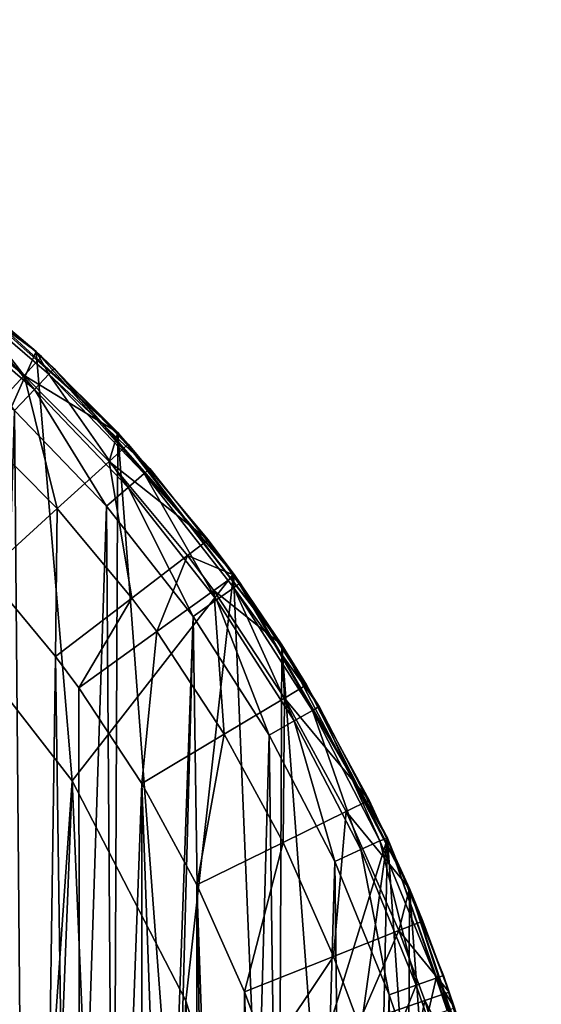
# Model space of a CAD drawing. Header units: millimetres. Extents: x 0.6 to 14.5, y 0.7 to 16.9.
# Tile 32 of 32: x 11.7 to 14.4, y 11.7 to 16.9. Entities that reach past the tile are written whole.
import ezdxf

# ---------------------------------------------------------------- set-up
doc = ezdxf.new("R2010")
doc.units = ezdxf.units.MM
doc.header["$LTSCALE"] = 25.4
doc.layers.get('0').update_dxf_attribs({"true_color": 0xff5454})

# ---------------------------------------------------------------- blocks, each defined once
blk = doc.blocks.new('BULB-LED-G9-7503-7504.STL')
at = {"color": 7, "true_color": 0xe6ffff}
mesh = blk.add_polyface(dxfattribs=at)
corners = [(1.7293, 13.2533, 21.5), (1.9882, 10.1797, 21.5), (1.8647, 8.8235, 21.5), (2.6406, 14.5358, 21.5), (2.3309, 11.4668, 21.5), (2.8761, 12.6385, 21.5), (3.7586, 15.5741, 21.5), (3.5857, 13.6414, 21.5), (4.3668, 14.4002, 21.5), (5.0358, 16.3243, 21.5), (5.3009, 15.0106, 21.5), (6.418, 16.7545, 21.5), (6.3023, 15.3969, 21.5), (7.3378, 15.5523, 21.5), (7.8467, 16.8464, 21.5), (8.3783, 15.4755, 21.5), (9.2614, 16.5963, 21.5), (9.3975, 15.1659, 21.5), (10.602, 16.0146, 21.5), (10.3651, 14.6244, 21.5), (11.2468, 13.8593, 21.5), (11.8117, 15.1261, 21.5), (11.9998, 12.8904, 21.5), (12.8393, 13.9684, 21.5), (12.5915, 11.7442, 21.5), (12.9854, 10.4631, 21.5), (13.6411, 12.5906, 21.5), (13.1573, 9.1155, 21.5), (13.4773, 4.6247, 21.5), (14.0821, 6.1323, 21.5), (14.1833, 11.0511, 21.5), (14.4085, 7.752, 21.5), (14.4427, 9.4151, 21.5), (0.6705, 10.1812, 21.5), (0.7599, 6.8734, 21.5), (0.568, 8.522, 21.5), (1.0632, 11.7809, 21.5), (1.2381, 5.3055, 21.5), (1.9824, 3.8847, 21.5), (1.8658, 8.6322, 21.5), (2.0041, 7.2849, 21.5), (2.9612, 2.6712, 21.5), (2.3654, 5.9912, 21.5), (2.9298, 4.8218, 21.5), (3.5857, 3.91, 21.5), (4.1331, 1.7165, 21.5), (4.4424, 3.0913, 21.5), (5.4482, 1.0611, 21.5), (5.3898, 2.4961, 21.5), (6.401, 2.1294, 21.5), (6.8509, 0.7326, 21.5), (7.3832, 1.9975, 21.5), (7.5145, 0.6957, 21.5), (7.5145, 1.9957, 21.5), (8.553, 2.1118, 21.5), (8.9379, 0.8669, 21.5), (9.5623, 2.4592, 21.5), (10.3008, 1.3734, 21.5), (10.5102, 3.0326, 21.5), (11.5457, 2.1937, 21.5), (11.3685, 3.8244, 21.5), (11.6606, 4.177, 21.5), (12.6197, 3.293, 21.5), (12.327, 5.2315, 21.5), (12.8182, 6.4442, 21.5), (13.0991, 7.7529, 21.5)]
mesh.append_faces([[corners[k] for k in face] for face in [(31, 30, 32), (33, 34, 35)]], dxfattribs={"vtx0": -1, "color": 7})
mesh.append_faces([[corners[k] for k in face] for face in [(1, 3, 4), (4, 3, 5), (5, 6, 7), (7, 6, 8), (8, 9, 10), (10, 11, 12), (12, 11, 13), (13, 14, 15), (15, 16, 17), (17, 18, 19), (19, 18, 20), (20, 21, 22), (22, 23, 24), (24, 23, 25), (25, 26, 27), (28, 26, 29), (29, 30, 31), (34, 36, 37), (37, 0, 38), (39, 0, 2), (38, 40, 41), (41, 44, 45), (45, 46, 47), (47, 49, 50), (50, 51, 52), (52, 54, 55), (55, 56, 57), (57, 58, 59), (59, 61, 62), (62, 64, 28)]], dxfattribs={"vtx0": -1, "vtx1": -1, "color": 7})
mesh.append_faces([[corners[k] for k in face] for face in [(27, 26, 28), (38, 0, 39)]], dxfattribs={"vtx0": -1, "vtx1": -1, "vtx2": -1, "color": 7})
mesh.append_faces([[corners[k] for k in face] for face in [(0, 1, 2), (1, 0, 3), (5, 3, 6), (8, 6, 9), (10, 9, 11), (13, 11, 14), (15, 14, 16), (17, 16, 18), (20, 18, 21), (22, 21, 23), (25, 23, 26), (29, 26, 30), (34, 33, 36), (37, 36, 0), (38, 39, 40), (41, 40, 42), (41, 42, 43), (41, 43, 44), (45, 44, 46), (47, 46, 48), (47, 48, 49), (50, 49, 51), (52, 51, 53), (52, 53, 54), (55, 54, 56), (57, 56, 58), (59, 58, 60), (59, 60, 61), (62, 61, 63), (62, 63, 64), (28, 64, 65), (28, 65, 27)]], dxfattribs={"vtx0": -1, "vtx2": -1, "color": 7})
at = {"color": 7, "true_color": 0xffffff}
mesh = blk.add_polyface(dxfattribs=at)
corners = [(0.7996, 6.692, 21.3), (0.6047, 9.643, 21.3), (0.5849, 8.157, 21.3), (0.8582, 11.0997, 21.3), (1.2415, 5.2974, 21.3), (1.337, 12.4777, 21.3), (1.8956, 4.0205, 21.3), (2.0247, 13.7305, 21.3), (2.7397, 2.9045, 21.3), (2.8981, 14.8157, 21.3), (3.7454, 1.9871, 21.3), (3.9278, 15.6965, 21.3), (4.8787, 1.2993, 21.3), (5.0787, 16.3432, 21.3), (6.1011, 0.8645, 21.3), (6.3121, 16.7338, 21.3), (7.3713, 0.6974, 21.3), (7.5862, 16.8552, 21.3), (7.5145, 0.6957, 21.3), (8.7875, 0.8323, 21.3), (8.8578, 16.7033, 21.3), (10.0173, 1.2378, 21.3), (10.084, 16.2832, 21.3), (11.1625, 1.8982, 21.3), (11.2233, 15.6091, 21.3), (12.1843, 2.7913, 21.3), (12.2371, 14.7038, 21.3), (13.048, 3.8869, 21.3), (13.0911, 13.5979, 21.3), (13.7246, 5.1478, 21.3), (13.7564, 12.3289, 21.3), (14.1911, 6.5315, 21.3), (14.2106, 10.9397, 21.3), (14.4317, 7.9911, 21.3), (14.4383, 9.4773, 21.3)]
mesh.append_faces([[corners[k] for k in face] for face in [(0, 1, 2), (32, 33, 34)]], dxfattribs={"vtx0": -1, "color": 7})
mesh.append_faces([[corners[k] for k in face] for face in [(1, 0, 3), (3, 4, 5), (5, 6, 7), (7, 8, 9), (9, 10, 11), (11, 12, 13), (13, 14, 15), (15, 16, 17), (17, 19, 20), (20, 21, 22), (22, 23, 24), (24, 25, 26), (26, 27, 28), (28, 29, 30), (30, 31, 32)]], dxfattribs={"vtx0": -1, "vtx1": -1, "color": 7})
mesh.append_faces([[corners[k] for k in face] for face in [(3, 0, 4), (5, 4, 6), (7, 6, 8), (9, 8, 10), (11, 10, 12), (13, 12, 14), (15, 14, 16), (17, 16, 18), (17, 18, 19), (20, 19, 21), (22, 21, 23), (24, 23, 25), (26, 25, 27), (28, 27, 29), (30, 29, 31), (32, 31, 33)]], dxfattribs={"vtx0": -1, "vtx2": -1, "color": 7})
at = {"color": 7, "true_color": 0xe6ffff}
mesh = blk.add_polyface(dxfattribs=at)
corners = [(0.8894, 8.1035, 49), (0.9077, 9.6597, 49), (0.8652, 8.883, 49), (0.9816, 7.3231, 49), (0.9794, 10.2145, 49), (1.1315, 10.9569, 49), (1.0329, 7.0371, 49), (1.2134, 6.2899, 49), (1.3435, 11.6736, 49), (1.4567, 5.5675, 49), (1.6142, 12.3629, 49), (1.7626, 4.8726, 49), (1.9805, 13.0882, 49), (1.8042, 4.7899, 49), (2.1649, 4.1558, 49), (2.3522, 13.6785, 49), (2.5761, 3.5667, 49), (2.7676, 14.2228, 49), (3.0372, 3.0245, 49), (3.2257, 14.7202, 49), (3.5265, 2.5511, 49), (3.7262, 15.1688, 49), (4.0508, 2.1352, 49), (3.8596, 15.2742, 49), (4.3877, 15.6412, 49), (4.6097, 1.7779, 49), (4.9418, 15.9493, 49), (5.2019, 1.4818, 49), (5.5207, 16.1974, 49), (5.7918, 1.2615, 49), (5.6905, 16.257, 49), (5.7564, 8.7757, 49), (5.8005, 8.3844, 49), (6.4007, 1.1057, 49), (5.9305, 8.0128, 49), (6.1399, 7.6795, 49), (6.4183, 7.4011, 49), (6.5797, 1.073, 49), (6.7517, 7.1916, 49), (7.1888, 1.005, 49), (7.1233, 7.0616, 49), (7.5145, 7.0175, 49), (7.5145, 0.9957, 49), (7.801, 1.0029, 49), (7.9058, 7.0616, 49), (8.416, 1.0676, 49), (8.2774, 7.1916, 49), (8.6107, 7.4011, 49), (8.8197, 1.1471, 49), (8.8891, 7.6795, 49), (9.4127, 1.3196, 49), (9.0986, 8.0128, 49), (9.2286, 8.3844, 49), (9.2727, 8.7757, 49), (9.3391, 16.2568, 49), (9.4571, 16.216, 49), (9.9885, 1.5546, 49), (10.0494, 15.9677, 49), (10.5457, 1.8516, 49), (10.6155, 15.6572, 49), (10.7823, 2.0006, 49), (11.1804, 15.2658, 49), (11.3107, 2.3889, 49), (11.7003, 14.8199, 49), (11.8031, 2.8309, 49), (12.1785, 14.3201, 49), (12.2585, 3.3249, 49), (12.6299, 13.7455, 49), (12.3575, 3.4454, 49), (12.7747, 4.0172, 49), (13.0265, 13.1268, 49), (13.14, 4.6281, 49), (13.3668, 12.4691, 49), (13.4533, 5.2763, 49), (13.6502, 11.7747, 49), (13.7135, 5.9605, 49), (13.7067, 11.6115, 49), (13.9198, 10.8658, 49), (13.9055, 6.6261, 49), (14.0561, 7.3769, 49), (14.0667, 10.1045, 49), (14.1424, 8.1422, 49), (14.1476, 9.3303, 49), (14.1634, 8.9202, 49), (6.287, 16.4218, 49), (5.8005, 9.1669, 49), (5.9305, 9.5385, 49), (6.1399, 9.8719, 49), (6.4183, 10.1503, 49), (6.8918, 16.5214, 49), (6.7517, 10.3597, 49), (7.1233, 10.4898, 49), (7.5145, 16.5557, 49), (7.5145, 10.5338, 49), (7.9058, 10.4898, 49), (8.1329, 16.5219, 49), (8.2774, 10.3597, 49), (8.7411, 16.422, 49), (8.6107, 10.1503, 49), (8.8891, 9.8719, 49), (9.0986, 9.5385, 49), (9.2286, 9.1669, 49)]
mesh.append_faces([[corners[k] for k in face] for face in [(0, 1, 2), (82, 81, 83)]], dxfattribs={"vtx0": -1, "color": 7})
mesh.append_faces([[corners[k] for k in face] for face in [(1, 3, 4), (4, 3, 5), (5, 7, 8), (8, 9, 10), (10, 11, 12), (12, 14, 15), (15, 16, 17), (17, 18, 19), (19, 20, 21), (21, 22, 23), (23, 22, 24), (24, 25, 26), (26, 27, 28), (28, 29, 30), (31, 29, 32), (32, 33, 34), (34, 33, 35), (35, 33, 36), (36, 37, 38), (38, 39, 40), (40, 39, 41), (41, 43, 44), (44, 45, 46), (46, 45, 47), (47, 48, 49), (49, 50, 51), (51, 50, 52), (52, 50, 53), (54, 50, 55), (55, 56, 57), (57, 58, 59), (59, 60, 61), (61, 62, 63), (63, 64, 65), (65, 66, 67), (67, 69, 70), (70, 71, 72), (72, 73, 74), (74, 75, 76), (76, 75, 77), (77, 79, 80), (80, 81, 82), (84, 88, 89), (89, 91, 92), (92, 94, 95), (95, 96, 97), (97, 99, 54)]], dxfattribs={"vtx0": -1, "vtx1": -1, "color": 7})
mesh.append_faces([[corners[k] for k in face] for face in [(30, 29, 31), (53, 50, 54)]], dxfattribs={"vtx0": -1, "vtx1": -1, "vtx2": -1, "color": 7})
mesh.append_faces([[corners[k] for k in face] for face in [(1, 0, 3), (5, 3, 6), (5, 6, 7), (8, 7, 9), (10, 9, 11), (12, 11, 13), (12, 13, 14), (15, 14, 16), (17, 16, 18), (19, 18, 20), (21, 20, 22), (24, 22, 25), (26, 25, 27), (28, 27, 29), (32, 29, 33), (36, 33, 37), (38, 37, 39), (41, 39, 42), (41, 42, 43), (44, 43, 45), (47, 45, 48), (49, 48, 50), (55, 50, 56), (57, 56, 58), (59, 58, 60), (61, 60, 62), (63, 62, 64), (65, 64, 66), (67, 66, 68), (67, 68, 69), (70, 69, 71), (72, 71, 73), (74, 73, 75), (77, 75, 78), (77, 78, 79), (80, 79, 81), (31, 84, 30), (84, 31, 85), (84, 85, 86), (84, 86, 87), (84, 87, 88), (89, 88, 90), (89, 90, 91), (92, 91, 93), (92, 93, 94), (95, 94, 96), (97, 96, 98), (97, 98, 99), (54, 99, 100), (54, 100, 101), (54, 101, 53)]], dxfattribs={"vtx0": -1, "vtx2": -1, "color": 7})
mesh = blk.add_polyface(dxfattribs=at)
corners = [(11.3639, 15.5031, 48.7), (11.8117, 15.1261, 21.5), (10.602, 16.0146, 21.5)]
mesh.append_faces([[corners[k] for k in face] for face in [(0, 1, 2)]], dxfattribs={"color": 7})
at = {"color": 7, "true_color": 0xffffff}
mesh = blk.add_polyface(dxfattribs=at)
corners = [(12.2371, 14.7038, 21.3), (11.3522, 15.5121, 17.6), (11.2233, 15.6091, 21.3)]
mesh.append_faces([[corners[k] for k in face] for face in [(0, 1, 2)]], dxfattribs={"color": 7})
at = {"color": 7, "true_color": 0xe6ffff}
mesh = blk.add_polyface(dxfattribs=at)
corners = [(1.9882, 10.1797, 48), (1.8658, 8.6322, 48), (1.8647, 8.8235, 48), (2.0041, 7.2849, 48), (2.3309, 11.4668, 48), (2.3654, 5.9912, 48), (2.8761, 12.6385, 48), (2.9298, 4.8218, 48), (3.5857, 13.6414, 48), (3.5857, 3.91, 48), (4.3668, 14.4002, 48), (4.4424, 3.0913, 48), (5.3009, 15.0106, 48), (5.3898, 2.4961, 48), (6.3023, 15.3969, 48), (6.401, 2.1294, 48), (7.3378, 15.5523, 48), (7.3832, 1.9975, 48), (8.3783, 15.4755, 48), (7.5145, 1.9957, 48), (8.553, 2.1118, 48), (9.3975, 15.1659, 48), (9.5623, 2.4592, 48), (10.3651, 14.6244, 48), (10.5102, 3.0326, 48), (11.2468, 13.8593, 48), (11.3685, 3.8244, 48), (11.9998, 12.8904, 48), (11.6606, 4.177, 48), (12.327, 5.2315, 48), (12.5915, 11.7442, 48), (12.8182, 6.4442, 48), (12.9854, 10.4631, 48), (13.0991, 7.7529, 48), (13.1573, 9.1155, 48)]
mesh.append_faces([[corners[k] for k in face] for face in [(0, 1, 2), (33, 32, 34)]], dxfattribs={"vtx0": -1, "color": 7})
mesh.append_faces([[corners[k] for k in face] for face in [(1, 0, 3), (3, 4, 5), (5, 6, 7), (7, 8, 9), (9, 10, 11), (11, 12, 13), (13, 14, 15), (15, 16, 17), (17, 18, 19), (19, 18, 20), (20, 21, 22), (22, 23, 24), (24, 25, 26), (26, 27, 28), (28, 27, 29), (29, 30, 31), (31, 32, 33)]], dxfattribs={"vtx0": -1, "vtx1": -1, "color": 7})
mesh.append_faces([[corners[k] for k in face] for face in [(3, 0, 4), (5, 4, 6), (7, 6, 8), (9, 8, 10), (11, 10, 12), (13, 12, 14), (15, 14, 16), (17, 16, 18), (20, 18, 21), (22, 21, 23), (24, 23, 25), (26, 25, 27), (29, 27, 30), (31, 30, 32)]], dxfattribs={"vtx0": -1, "vtx2": -1, "color": 7})
at = {"color": 7, "true_color": 0xffffff}
mesh = blk.add_polyface(dxfattribs=at)
corners = [(9.6936, 15.3619, 16.6), (9.2707, 15.5032, 16.6), (9.2249, 15.5556, 16.6), (9.6032, 15.2881, 16.6), (9.8261, 14.9608, 16.6), (10.1452, 15.1234, 16.6), (9.9045, 14.5726, 16.6), (9.9045, 13.3984, 16.6), (9.9045, 4.153, 16.6), (9.9045, 2.9787, 16.6), (9.2707, 2.0482, 16.6), (8.4277, 1.7799, 16.6), (8.4083, 1.7991, 16.6), (8.9004, 1.8912, 16.6), (9.3621, 2.047, 16.6), (9.6032, 2.2633, 16.6), (9.8123, 2.247, 16.6), (9.8261, 2.5905, 16.6), (10.2501, 2.4912, 16.6), (10.5796, 14.8406, 16.6), (10.6133, 2.7351, 16.6), (10.7422, 14.7198, 16.6), (11.0253, 3.0636, 16.6), (11.1612, 14.3658, 16.6), (11.4122, 3.4309, 16.6), (11.5516, 13.9718, 16.6), (11.7732, 3.8363, 16.6), (11.9131, 13.5383, 16.6), (12.0443, 4.1903, 16.6), (12.0344, 13.3749, 16.6), (12.3618, 12.8762, 16.6), (12.3608, 4.6735, 16.6), (12.6401, 5.1851, 16.6), (12.6493, 12.3475, 16.6), (12.8816, 5.7241, 16.6), (12.8965, 11.79, 16.6), (13.0843, 6.2892, 16.6), (13.0181, 11.4622, 16.6), (13.2017, 10.8532, 16.6), (13.149, 6.5045, 16.6), (13.2983, 7.1167, 16.6), (13.3371, 10.2309, 16.6), (13.4003, 7.7403, 16.6), (13.4242, 9.5973, 16.6), (13.4549, 8.3738, 16.6), (13.4611, 9.0159, 16.6), (9.1045, 4.153, 16.6), (9.1045, 13.3984, 16.6)]
mesh.append_faces([[corners[k] for k in face] for face in [(0, 1, 2), (10, 11, 12), (44, 43, 45), (7, 46, 47)]], dxfattribs={"vtx0": -1, "color": 7})
mesh.append_faces([[corners[k] for k in face] for face in [(1, 0, 3), (3, 0, 4), (4, 5, 6), (6, 5, 7), (8, 5, 9), (11, 10, 13), (13, 10, 14), (14, 15, 16), (16, 17, 18), (18, 19, 20), (20, 21, 22), (22, 23, 24), (24, 25, 26), (26, 27, 28), (28, 30, 31), (31, 30, 32), (32, 33, 34), (34, 35, 36), (36, 38, 39), (39, 38, 40), (40, 41, 42), (42, 43, 44), (46, 7, 8)]], dxfattribs={"vtx0": -1, "vtx1": -1, "color": 7})
mesh.append_faces([[corners[k] for k in face] for face in [(7, 5, 8), (18, 9, 5)]], dxfattribs={"vtx0": -1, "vtx1": -1, "vtx2": -1, "color": 7})
mesh.append_faces([[corners[k] for k in face] for face in [(4, 0, 5), (14, 10, 15), (16, 15, 17), (18, 17, 9), (18, 5, 19), (20, 19, 21), (22, 21, 23), (24, 23, 25), (26, 25, 27), (28, 27, 29), (28, 29, 30), (32, 30, 33), (34, 33, 35), (36, 35, 37), (36, 37, 38), (40, 38, 41), (42, 41, 43)]], dxfattribs={"vtx0": -1, "vtx2": -1, "color": 7})
mesh = blk.add_polyface(dxfattribs=at)
corners = [(11.3522, 15.5121, 17.6), (11.7491, 15.0017, 17.1), (11.2705, 15.406, 17.1), (11.84, 15.1001, 17.6)]
mesh.append_faces([[corners[k] for k in face] for face in [(0, 1, 2), (1, 0, 3)]], dxfattribs={"vtx0": -1, "color": 7})
at = {"color": 7, "true_color": 0xe6ffff}
mesh = blk.add_polyface(dxfattribs=at)
corners = [(11.3393, 15.4713, 48.85), (11.8117, 15.1261, 48.7), (11.3639, 15.5031, 48.7)]
mesh.append_faces([[corners[k] for k in face] for face in [(0, 1, 2)]], dxfattribs={"color": 7})
at = {"color": 7, "true_color": 0xffffff}
mesh = blk.add_polyface(dxfattribs=at)
corners = [(12.2371, 14.7038, 21.3), (11.84, 15.1001, 17.6), (11.3522, 15.5121, 17.6)]
mesh.append_faces([[corners[k] for k in face] for face in [(0, 1, 2)]], dxfattribs={"color": 7})
at = {"color": 7, "true_color": 0xe6ffff}
mesh = blk.add_polyface(dxfattribs=at)
corners = [(11.8117, 15.1261, 48.7), (11.8117, 15.1261, 21.5), (11.3639, 15.5031, 48.7)]
mesh.append_faces([[corners[k] for k in face] for face in [(0, 1, 2)]], dxfattribs={"color": 7})
mesh = blk.add_polyface(dxfattribs=at)
corners = [(11.8035, 14.9288, 48.9598), (11.3393, 15.4713, 48.85), (11.2722, 15.3845, 48.9598), (11.879, 15.0085, 48.85)]
mesh.append_faces([[corners[k] for k in face] for face in [(0, 1, 2), (1, 0, 3)]], dxfattribs={"vtx0": -1, "color": 7})
mesh = blk.add_polyface(dxfattribs=at)
corners = [(11.879, 15.0085, 48.85), (11.8117, 15.1261, 48.7), (11.3393, 15.4713, 48.85)]
mesh.append_faces([[corners[k] for k in face] for face in [(0, 1, 2)]], dxfattribs={"color": 7})
at = {"color": 7, "true_color": 0xffffff}
mesh = blk.add_polyface(dxfattribs=at)
corners = [(11.2705, 15.406, 17.1), (11.5006, 14.7329, 16.734), (11.0472, 15.116, 16.734), (11.7491, 15.0017, 17.1)]
mesh.append_faces([[corners[k] for k in face] for face in [(0, 1, 2), (1, 0, 3)]], dxfattribs={"vtx0": -1, "color": 7})
at = {"color": 7, "true_color": 0xe6ffff}
mesh = blk.add_polyface(dxfattribs=at)
corners = [(11.7003, 14.8199, 49), (11.2722, 15.3845, 48.9598), (11.1804, 15.2658, 49), (11.8035, 14.9288, 48.9598)]
mesh.append_faces([[corners[k] for k in face] for face in [(0, 1, 2), (1, 0, 3)]], dxfattribs={"vtx0": -1, "color": 7})
at = {"color": 7, "true_color": 0xffffff}
mesh = blk.add_polyface(dxfattribs=at)
corners = [(12.2371, 14.7038, 17.6), (11.7491, 15.0017, 17.1), (11.84, 15.1001, 17.6)]
mesh.append_faces([[corners[k] for k in face] for face in [(0, 1, 2)]], dxfattribs={"color": 7})
at = {"color": 7, "true_color": 0xe6ffff}
mesh = blk.add_polyface(dxfattribs=at)
corners = [(11.8117, 15.1261, 48.7), (12.8393, 13.9684, 21.5), (11.8117, 15.1261, 21.5)]
mesh.append_faces([[corners[k] for k in face] for face in [(0, 1, 2)]], dxfattribs={"color": 7})
mesh = blk.add_polyface(dxfattribs=at)
corners = [(11.9067, 15.0377, 48.7), (12.8393, 13.9684, 21.5), (11.8117, 15.1261, 48.7)]
mesh.append_faces([[corners[k] for k in face] for face in [(0, 1, 2)]], dxfattribs={"color": 7})
mesh = blk.add_polyface(dxfattribs=at)
corners = [(11.879, 15.0085, 48.85), (11.9067, 15.0377, 48.7), (11.8117, 15.1261, 48.7)]
mesh.append_faces([[corners[k] for k in face] for face in [(0, 1, 2)]], dxfattribs={"color": 7})
at = {"color": 7, "true_color": 0xffffff}
mesh = blk.add_polyface(dxfattribs=at)
corners = [(12.2371, 14.7038, 21.3), (12.2371, 14.7038, 17.6), (11.84, 15.1001, 17.6)]
mesh.append_faces([[corners[k] for k in face] for face in [(0, 1, 2)]], dxfattribs={"color": 7})
at = {"color": 7, "true_color": 0xe6ffff}
mesh = blk.add_polyface(dxfattribs=at)
corners = [(12.405, 14.5168, 48.7), (11.879, 15.0085, 48.85), (12.3746, 14.4905, 48.85), (11.9067, 15.0377, 48.7)]
mesh.append_faces([[corners[k] for k in face] for face in [(0, 1, 2), (1, 0, 3)]], dxfattribs={"vtx0": -1, "color": 7})
mesh = blk.add_polyface(dxfattribs=at)
corners = [(11.9067, 15.0377, 48.7), (12.405, 14.5168, 48.7), (12.8393, 13.9684, 21.5)]
mesh.append_faces([[corners[k] for k in face] for face in [(0, 1, 2)]], dxfattribs={"color": 7})
at = {"color": 7, "true_color": 0xffffff}
mesh = blk.add_polyface(dxfattribs=at)
corners = [(11.7491, 15.0017, 17.1), (11.9216, 14.3081, 16.734), (11.5006, 14.7329, 16.734), (12.1925, 14.5543, 17.1)]
mesh.append_faces([[corners[k] for k in face] for face in [(0, 1, 2), (1, 0, 3)]], dxfattribs={"vtx0": -1, "color": 7})
mesh = blk.add_polyface(dxfattribs=at)
corners = [(11.7491, 15.0017, 17.1), (12.2371, 14.7038, 17.6), (12.1925, 14.5543, 17.1)]
mesh.append_faces([[corners[k] for k in face] for face in [(0, 1, 2)]], dxfattribs={"color": 7})
at = {"color": 7, "true_color": 0xe6ffff}
mesh = blk.add_polyface(dxfattribs=at)
corners = [(12.2917, 14.4185, 48.9598), (11.879, 15.0085, 48.85), (11.8035, 14.9288, 48.9598), (12.3746, 14.4905, 48.85)]
mesh.append_faces([[corners[k] for k in face] for face in [(0, 1, 2), (1, 0, 3)]], dxfattribs={"vtx0": -1, "color": 7})
mesh = blk.add_polyface(dxfattribs=at)
corners = [(12.1785, 14.3201, 49), (11.8035, 14.9288, 48.9598), (11.7003, 14.8199, 49), (12.2917, 14.4185, 48.9598)]
mesh.append_faces([[corners[k] for k in face] for face in [(0, 1, 2), (1, 0, 3)]], dxfattribs={"vtx0": -1, "color": 7})
at = {"color": 7, "true_color": 0xffffff}
mesh = blk.add_polyface(dxfattribs=at)
corners = [(11.5006, 14.7329, 16.734), (11.5516, 13.9718, 16.6), (11.1612, 14.3658, 16.6), (11.9216, 14.3081, 16.734)]
mesh.append_faces([[corners[k] for k in face] for face in [(0, 1, 2), (1, 0, 3)]], dxfattribs={"vtx0": -1, "color": 7})
mesh = blk.add_polyface(dxfattribs=at)
corners = [(12.2371, 14.7038, 17.6), (12.2916, 14.6444, 17.6), (12.1925, 14.5543, 17.1)]
mesh.append_faces([[corners[k] for k in face] for face in [(0, 1, 2)]], dxfattribs={"color": 7})
mesh = blk.add_polyface(dxfattribs=at)
corners = [(12.2371, 14.7038, 21.3), (13.0911, 13.5979, 21.3), (12.2916, 14.6444, 17.6)]
mesh.append_faces([[corners[k] for k in face] for face in [(0, 1, 2)]], dxfattribs={"color": 7})
mesh = blk.add_polyface(dxfattribs=at)
corners = [(12.2371, 14.7038, 21.3), (12.2916, 14.6444, 17.6), (12.2371, 14.7038, 17.6)]
mesh.append_faces([[corners[k] for k in face] for face in [(0, 1, 2)]], dxfattribs={"color": 7})
mesh = blk.add_polyface(dxfattribs=at)
corners = [(12.1925, 14.5543, 17.1), (12.7073, 14.146, 17.6), (12.6009, 14.0645, 17.1), (12.2916, 14.6444, 17.6)]
mesh.append_faces([[corners[k] for k in face] for face in [(0, 1, 2), (1, 0, 3)]], dxfattribs={"vtx0": -1, "color": 7})
mesh = blk.add_polyface(dxfattribs=at)
corners = [(12.2916, 14.6444, 17.6), (13.0911, 13.5979, 21.3), (12.7073, 14.146, 17.6)]
mesh.append_faces([[corners[k] for k in face] for face in [(0, 1, 2)]], dxfattribs={"color": 7})
mesh = blk.add_polyface(dxfattribs=at)
corners = [(12.1925, 14.5543, 17.1), (12.3102, 13.8421, 16.734), (11.9216, 14.3081, 16.734), (12.6009, 14.0645, 17.1)]
mesh.append_faces([[corners[k] for k in face] for face in [(0, 1, 2), (1, 0, 3)]], dxfattribs={"vtx0": -1, "color": 7})
at = {"color": 7, "true_color": 0xe6ffff}
mesh = blk.add_polyface(dxfattribs=at)
corners = [(12.7522, 13.8323, 48.9598), (12.3746, 14.4905, 48.85), (12.2917, 14.4185, 48.9598), (12.8417, 13.8959, 48.85)]
mesh.append_faces([[corners[k] for k in face] for face in [(0, 1, 2), (1, 0, 3)]], dxfattribs={"vtx0": -1, "color": 7})
mesh = blk.add_polyface(dxfattribs=at)
corners = [(12.405, 14.5168, 48.7), (12.3746, 14.4905, 48.85), (12.8393, 13.9684, 48.7)]
mesh.append_faces([[corners[k] for k in face] for face in [(0, 1, 2)]], dxfattribs={"color": 7})
mesh = blk.add_polyface(dxfattribs=at)
corners = [(12.3746, 14.4905, 48.85), (12.8417, 13.8959, 48.85), (12.8393, 13.9684, 48.7)]
mesh.append_faces([[corners[k] for k in face] for face in [(0, 1, 2)]], dxfattribs={"color": 7})
mesh = blk.add_polyface(dxfattribs=at)
corners = [(12.405, 14.5168, 48.7), (12.8393, 13.9684, 48.7), (12.8393, 13.9684, 21.5)]
mesh.append_faces([[corners[k] for k in face] for face in [(0, 1, 2)]], dxfattribs={"color": 7})
mesh = blk.add_polyface(dxfattribs=at)
corners = [(12.6299, 13.7455, 49), (12.2917, 14.4185, 48.9598), (12.1785, 14.3201, 49), (12.7522, 13.8323, 48.9598)]
mesh.append_faces([[corners[k] for k in face] for face in [(0, 1, 2), (1, 0, 3)]], dxfattribs={"vtx0": -1, "color": 7})
at = {"color": 7, "true_color": 0xffffff}
mesh = blk.add_polyface(dxfattribs=at)
corners = [(11.9216, 14.3081, 16.734), (11.9131, 13.5383, 16.6), (11.5516, 13.9718, 16.6), (12.3102, 13.8421, 16.734)]
mesh.append_faces([[corners[k] for k in face] for face in [(0, 1, 2), (1, 0, 3)]], dxfattribs={"vtx0": -1, "color": 7})
mesh = blk.add_polyface(dxfattribs=at)
corners = [(12.6009, 14.0645, 17.1), (12.8462, 13.9588, 17.6), (12.7374, 13.8806, 17.1), (12.7073, 14.146, 17.6)]
mesh.append_faces([[corners[k] for k in face] for face in [(0, 1, 2), (1, 0, 3)]], dxfattribs={"vtx0": -1, "color": 7})
mesh = blk.add_polyface(dxfattribs=at)
corners = [(12.7073, 14.146, 17.6), (13.0911, 13.5979, 21.3), (12.8462, 13.9588, 17.6)]
mesh.append_faces([[corners[k] for k in face] for face in [(0, 1, 2)]], dxfattribs={"color": 7})
mesh = blk.add_polyface(dxfattribs=at)
corners = [(12.6009, 14.0645, 17.1), (12.4403, 13.6669, 16.734), (12.3102, 13.8421, 16.734), (12.7374, 13.8806, 17.1)]
mesh.append_faces([[corners[k] for k in face] for face in [(0, 1, 2), (1, 0, 3)]], dxfattribs={"vtx0": -1, "color": 7})
mesh = blk.add_polyface(dxfattribs=at)
corners = [(12.8462, 13.9588, 17.6), (13.0911, 13.5979, 17.6), (12.7374, 13.8806, 17.1)]
mesh.append_faces([[corners[k] for k in face] for face in [(0, 1, 2)]], dxfattribs={"color": 7})
at = {"color": 7, "true_color": 0xe6ffff}
mesh = blk.add_polyface(dxfattribs=at)
corners = [(12.8393, 13.9684, 48.7), (12.8745, 13.9192, 48.7), (13.6411, 12.5906, 21.5)]
mesh.append_faces([[corners[k] for k in face] for face in [(0, 1, 2)]], dxfattribs={"color": 7})
mesh = blk.add_polyface(dxfattribs=at)
corners = [(12.8393, 13.9684, 48.7), (13.6411, 12.5906, 21.5), (12.8393, 13.9684, 21.5)]
mesh.append_faces([[corners[k] for k in face] for face in [(0, 1, 2)]], dxfattribs={"color": 7})
at = {"color": 7, "true_color": 0xffffff}
mesh = blk.add_polyface(dxfattribs=at)
corners = [(12.8462, 13.9588, 17.6), (13.0911, 13.5979, 21.3), (13.0911, 13.5979, 17.6)]
mesh.append_faces([[corners[k] for k in face] for face in [(0, 1, 2)]], dxfattribs={"color": 7})
at = {"color": 7, "true_color": 0xe6ffff}
mesh = blk.add_polyface(dxfattribs=at)
corners = [(13.2863, 13.2767, 48.7), (12.8417, 13.8959, 48.85), (13.2515, 13.2566, 48.85), (12.8745, 13.9192, 48.7)]
mesh.append_faces([[corners[k] for k in face] for face in [(0, 1, 2), (1, 0, 3)]], dxfattribs={"vtx0": -1, "color": 7})
mesh = blk.add_polyface(dxfattribs=at)
corners = [(12.8745, 13.9192, 48.7), (13.2863, 13.2767, 48.7), (13.6411, 12.5906, 21.5)]
mesh.append_faces([[corners[k] for k in face] for face in [(0, 1, 2)]], dxfattribs={"color": 7})
mesh = blk.add_polyface(dxfattribs=at)
corners = [(11.2468, 13.8593, 48), (11.9998, 12.8904, 21.5), (11.9998, 12.8904, 48), (11.2468, 13.8593, 21.5)]
mesh.append_faces([[corners[k] for k in face] for face in [(0, 1, 2), (1, 0, 3)]], dxfattribs={"vtx0": -1, "color": 7})
at = {"color": 7, "true_color": 0xffffff}
mesh = blk.add_polyface(dxfattribs=at)
corners = [(12.7374, 13.8806, 17.1), (12.7909, 13.1329, 16.734), (12.4403, 13.6669, 16.734), (13.105, 13.3208, 17.1)]
mesh.append_faces([[corners[k] for k in face] for face in [(0, 1, 2), (1, 0, 3)]], dxfattribs={"vtx0": -1, "color": 7})
mesh = blk.add_polyface(dxfattribs=at)
corners = [(12.7374, 13.8806, 17.1), (13.0911, 13.5979, 17.6), (13.105, 13.3208, 17.1)]
mesh.append_faces([[corners[k] for k in face] for face in [(0, 1, 2)]], dxfattribs={"color": 7})
at = {"color": 7, "true_color": 0xe6ffff}
mesh = blk.add_polyface(dxfattribs=at)
corners = [(13.1564, 13.2018, 48.9598), (12.8417, 13.8959, 48.85), (12.7522, 13.8323, 48.9598), (13.2515, 13.2566, 48.85)]
mesh.append_faces([[corners[k] for k in face] for face in [(0, 1, 2), (1, 0, 3)]], dxfattribs={"vtx0": -1, "color": 7})
at = {"color": 7, "true_color": 0xffffff}
mesh = blk.add_polyface(dxfattribs=at)
corners = [(12.3102, 13.8421, 16.734), (12.0344, 13.3749, 16.6), (11.9131, 13.5383, 16.6), (12.4403, 13.6669, 16.734)]
mesh.append_faces([[corners[k] for k in face] for face in [(0, 1, 2), (1, 0, 3)]], dxfattribs={"vtx0": -1, "color": 7})
at = {"color": 7, "true_color": 0xe6ffff}
mesh = blk.add_polyface(dxfattribs=at)
corners = [(13.0265, 13.1268, 49), (12.7522, 13.8323, 48.9598), (12.6299, 13.7455, 49), (13.1564, 13.2018, 48.9598)]
mesh.append_faces([[corners[k] for k in face] for face in [(0, 1, 2), (1, 0, 3)]], dxfattribs={"vtx0": -1, "color": 7})
at = {"color": 7, "true_color": 0xffffff}
mesh = blk.add_polyface(dxfattribs=at)
corners = [(12.4403, 13.6669, 16.734), (12.3618, 12.8762, 16.6), (12.0344, 13.3749, 16.6), (12.7909, 13.1329, 16.734)]
mesh.append_faces([[corners[k] for k in face] for face in [(0, 1, 2), (1, 0, 3)]], dxfattribs={"vtx0": -1, "color": 7})
mesh = blk.add_polyface(dxfattribs=at)
corners = [(13.0911, 13.5979, 21.3), (13.7564, 12.3289, 21.3), (13.22, 13.3896, 17.6)]
mesh.append_faces([[corners[k] for k in face] for face in [(0, 1, 2)]], dxfattribs={"color": 7})
mesh = blk.add_polyface(dxfattribs=at)
corners = [(13.0911, 13.5979, 21.3), (13.22, 13.3896, 17.6), (13.0911, 13.5979, 17.6)]
mesh.append_faces([[corners[k] for k in face] for face in [(0, 1, 2)]], dxfattribs={"color": 7})
mesh = blk.add_polyface(dxfattribs=at)
corners = [(13.0911, 13.5979, 17.6), (13.22, 13.3896, 17.6), (13.105, 13.3208, 17.1)]
mesh.append_faces([[corners[k] for k in face] for face in [(0, 1, 2)]], dxfattribs={"color": 7})
mesh = blk.add_polyface(dxfattribs=at)
corners = [(13.105, 13.3208, 17.1), (13.5465, 12.7892, 17.6), (13.4263, 12.73, 17.1), (13.22, 13.3896, 17.6)]
mesh.append_faces([[corners[k] for k in face] for face in [(0, 1, 2), (1, 0, 3)]], dxfattribs={"vtx0": -1, "color": 7})
mesh = blk.add_polyface(dxfattribs=at)
corners = [(13.22, 13.3896, 17.6), (13.7564, 12.3289, 21.3), (13.5465, 12.7892, 17.6)]
mesh.append_faces([[corners[k] for k in face] for face in [(0, 1, 2)]], dxfattribs={"color": 7})
mesh = blk.add_polyface(dxfattribs=at)
corners = [(13.105, 13.3208, 17.1), (13.0979, 12.5684, 16.734), (12.7909, 13.1329, 16.734), (13.4263, 12.73, 17.1)]
mesh.append_faces([[corners[k] for k in face] for face in [(0, 1, 2), (1, 0, 3)]], dxfattribs={"vtx0": -1, "color": 7})
at = {"color": 7, "true_color": 0xe6ffff}
mesh = blk.add_polyface(dxfattribs=at)
corners = [(13.503, 12.5319, 48.9598), (13.2515, 13.2566, 48.85), (13.1564, 13.2018, 48.9598), (13.6027, 12.5779, 48.85)]
mesh.append_faces([[corners[k] for k in face] for face in [(0, 1, 2), (1, 0, 3)]], dxfattribs={"vtx0": -1, "color": 7})
mesh = blk.add_polyface(dxfattribs=at)
corners = [(13.2863, 13.2767, 48.7), (13.2515, 13.2566, 48.85), (13.6027, 12.5779, 48.85)]
mesh.append_faces([[corners[k] for k in face] for face in [(0, 1, 2)]], dxfattribs={"color": 7})
mesh = blk.add_polyface(dxfattribs=at)
corners = [(13.2863, 13.2767, 48.7), (13.6411, 12.5906, 48.7), (13.6411, 12.5906, 21.5)]
mesh.append_faces([[corners[k] for k in face] for face in [(0, 1, 2)]], dxfattribs={"color": 7})
mesh = blk.add_polyface(dxfattribs=at)
corners = [(13.2863, 13.2767, 48.7), (13.6027, 12.5779, 48.85), (13.6411, 12.5906, 48.7)]
mesh.append_faces([[corners[k] for k in face] for face in [(0, 1, 2)]], dxfattribs={"color": 7})
mesh = blk.add_polyface(dxfattribs=at)
corners = [(13.3668, 12.4691, 49), (13.1564, 13.2018, 48.9598), (13.0265, 13.1268, 49), (13.503, 12.5319, 48.9598)]
mesh.append_faces([[corners[k] for k in face] for face in [(0, 1, 2), (1, 0, 3)]], dxfattribs={"vtx0": -1, "color": 7})
at = {"color": 7, "true_color": 0xffffff}
mesh = blk.add_polyface(dxfattribs=at)
corners = [(12.7909, 13.1329, 16.734), (12.6493, 12.3475, 16.6), (12.3618, 12.8762, 16.6), (13.0979, 12.5684, 16.734)]
mesh.append_faces([[corners[k] for k in face] for face in [(0, 1, 2), (1, 0, 3)]], dxfattribs={"vtx0": -1, "color": 7})
at = {"color": 7, "true_color": 0xe6ffff}
mesh = blk.add_polyface(dxfattribs=at)
corners = [(11.9998, 12.8904, 48), (12.5915, 11.7442, 21.5), (12.5915, 11.7442, 48), (11.9998, 12.8904, 21.5)]
mesh.append_faces([[corners[k] for k in face] for face in [(0, 1, 2), (1, 0, 3)]], dxfattribs={"vtx0": -1, "color": 7})
at = {"color": 7, "true_color": 0xffffff}
mesh = blk.add_polyface(dxfattribs=at)
corners = [(13.5465, 12.7892, 17.6), (13.7564, 12.3289, 17.6), (13.4263, 12.73, 17.1)]
mesh.append_faces([[corners[k] for k in face] for face in [(0, 1, 2)]], dxfattribs={"color": 7})
mesh = blk.add_polyface(dxfattribs=at)
corners = [(13.5465, 12.7892, 17.6), (13.7564, 12.3289, 21.3), (13.7564, 12.3289, 17.6)]
mesh.append_faces([[corners[k] for k in face] for face in [(0, 1, 2)]], dxfattribs={"color": 7})
mesh = blk.add_polyface(dxfattribs=at)
corners = [(13.4263, 12.73, 17.1), (13.3613, 11.9743, 16.734), (13.0979, 12.5684, 16.734), (13.7015, 12.1093, 17.1)]
mesh.append_faces([[corners[k] for k in face] for face in [(0, 1, 2), (1, 0, 3)]], dxfattribs={"vtx0": -1, "color": 7})
mesh = blk.add_polyface(dxfattribs=at)
corners = [(13.4263, 12.73, 17.1), (13.7564, 12.3289, 17.6), (13.7015, 12.1093, 17.1)]
mesh.append_faces([[corners[k] for k in face] for face in [(0, 1, 2)]], dxfattribs={"color": 7})
mesh = blk.add_polyface(dxfattribs=at)
corners = [(13.0979, 12.5684, 16.734), (12.8965, 11.79, 16.6), (12.6493, 12.3475, 16.6), (13.3613, 11.9743, 16.734)]
mesh.append_faces([[corners[k] for k in face] for face in [(0, 1, 2), (1, 0, 3)]], dxfattribs={"vtx0": -1, "color": 7})
at = {"color": 7, "true_color": 0xe6ffff}
mesh = blk.add_polyface(dxfattribs=at)
corners = [(13.7914, 11.8252, 48.9598), (13.6027, 12.5779, 48.85), (13.503, 12.5319, 48.9598), (13.8948, 11.8621, 48.85)]
mesh.append_faces([[corners[k] for k in face] for face in [(0, 1, 2), (1, 0, 3)]], dxfattribs={"vtx0": -1, "color": 7})
mesh = blk.add_polyface(dxfattribs=at)
corners = [(13.6411, 12.5906, 48.7), (13.6027, 12.5779, 48.85), (13.8948, 11.8621, 48.85)]
mesh.append_faces([[corners[k] for k in face] for face in [(0, 1, 2)]], dxfattribs={"color": 7})
mesh = blk.add_polyface(dxfattribs=at)
corners = [(13.6411, 12.5906, 21.5), (13.9327, 11.8756, 48.7), (14.1833, 11.0511, 21.5)]
mesh.append_faces([[corners[k] for k in face] for face in [(0, 1, 2)]], dxfattribs={"color": 7})
mesh = blk.add_polyface(dxfattribs=at)
corners = [(13.6411, 12.5906, 48.7), (13.9327, 11.8756, 48.7), (13.6411, 12.5906, 21.5)]
mesh.append_faces([[corners[k] for k in face] for face in [(0, 1, 2)]], dxfattribs={"color": 7})
mesh = blk.add_polyface(dxfattribs=at)
corners = [(13.6411, 12.5906, 48.7), (13.8948, 11.8621, 48.85), (13.9327, 11.8756, 48.7)]
mesh.append_faces([[corners[k] for k in face] for face in [(0, 1, 2)]], dxfattribs={"color": 7})
mesh = blk.add_polyface(dxfattribs=at)
corners = [(13.6502, 11.7747, 49), (13.503, 12.5319, 48.9598), (13.3668, 12.4691, 49), (13.7914, 11.8252, 48.9598)]
mesh.append_faces([[corners[k] for k in face] for face in [(0, 1, 2), (1, 0, 3)]], dxfattribs={"vtx0": -1, "color": 7})
at = {"color": 7, "true_color": 0xffffff}
mesh = blk.add_polyface(dxfattribs=at)
corners = [(13.7564, 12.3289, 17.6), (13.8261, 12.1587, 17.6), (13.7015, 12.1093, 17.1)]
mesh.append_faces([[corners[k] for k in face] for face in [(0, 1, 2)]], dxfattribs={"color": 7})
mesh = blk.add_polyface(dxfattribs=at)
corners = [(13.7564, 12.3289, 21.3), (13.8261, 12.1587, 17.6), (13.7564, 12.3289, 17.6)]
mesh.append_faces([[corners[k] for k in face] for face in [(0, 1, 2)]], dxfattribs={"color": 7})
mesh = blk.add_polyface(dxfattribs=at)
corners = [(13.7564, 12.3289, 21.3), (14.2106, 10.9397, 21.3), (14.1698, 11.1037, 17.6)]
mesh.append_faces([[corners[k] for k in face] for face in [(0, 1, 2)]], dxfattribs={"color": 7})
mesh = blk.add_polyface(dxfattribs=at)
corners = [(13.7564, 12.3289, 21.3), (14.1698, 11.1037, 17.6), (13.9632, 11.7889, 17.6)]
mesh.append_faces([[corners[k] for k in face] for face in [(0, 1, 2)]], dxfattribs={"color": 7})
mesh = blk.add_polyface(dxfattribs=at)
corners = [(13.7564, 12.3289, 21.3), (13.9632, 11.7889, 17.6), (13.8261, 12.1587, 17.6)]
mesh.append_faces([[corners[k] for k in face] for face in [(0, 1, 2)]], dxfattribs={"color": 7})
mesh = blk.add_polyface(dxfattribs=at)
corners = [(13.7015, 12.1093, 17.1), (13.9632, 11.7889, 17.6), (13.8366, 11.7451, 17.1), (13.8261, 12.1587, 17.6)]
mesh.append_faces([[corners[k] for k in face] for face in [(0, 1, 2), (1, 0, 3)]], dxfattribs={"vtx0": -1, "color": 7})
mesh = blk.add_polyface(dxfattribs=at)
corners = [(13.7015, 12.1093, 17.1), (13.4906, 11.6255, 16.734), (13.3613, 11.9743, 16.734), (13.8366, 11.7451, 17.1)]
mesh.append_faces([[corners[k] for k in face] for face in [(0, 1, 2), (1, 0, 3)]], dxfattribs={"vtx0": -1, "color": 7})
mesh = blk.add_polyface(dxfattribs=at)
corners = [(13.3613, 11.9743, 16.734), (13.0181, 11.4622, 16.6), (12.8965, 11.79, 16.6), (13.4906, 11.6255, 16.734)]
mesh.append_faces([[corners[k] for k in face] for face in [(0, 1, 2), (1, 0, 3)]], dxfattribs={"vtx0": -1, "color": 7})
at = {"color": 7, "true_color": 0xe6ffff}
mesh = blk.add_polyface(dxfattribs=at)
corners = [(13.8489, 11.6591, 48.9598), (13.8948, 11.8621, 48.85), (13.7914, 11.8252, 48.9598), (13.953, 11.694, 48.85)]
mesh.append_faces([[corners[k] for k in face] for face in [(0, 1, 2), (1, 0, 3)]], dxfattribs={"vtx0": -1, "color": 7})
mesh = blk.add_polyface(dxfattribs=at)
corners = [(13.9911, 11.7067, 48.7), (13.8948, 11.8621, 48.85), (13.953, 11.694, 48.85), (13.9327, 11.8756, 48.7)]
mesh.append_faces([[corners[k] for k in face] for face in [(0, 1, 2), (1, 0, 3)]], dxfattribs={"vtx0": -1, "color": 7})
mesh = blk.add_polyface(dxfattribs=at)
corners = [(13.9327, 11.8756, 48.7), (13.9911, 11.7067, 48.7), (14.1833, 11.0511, 21.5)]
mesh.append_faces([[corners[k] for k in face] for face in [(0, 1, 2)]], dxfattribs={"color": 7})
mesh = blk.add_polyface(dxfattribs=at)
corners = [(13.7067, 11.6115, 49), (13.7914, 11.8252, 48.9598), (13.6502, 11.7747, 49), (13.8489, 11.6591, 48.9598)]
mesh.append_faces([[corners[k] for k in face] for face in [(0, 1, 2), (1, 0, 3)]], dxfattribs={"vtx0": -1, "color": 7})
at = {"color": 7, "true_color": 0xffffff}
mesh = blk.add_polyface(dxfattribs=at)
corners = [(13.8366, 11.7451, 17.1), (14.1698, 11.1037, 17.6), (14.0401, 11.0701, 17.1), (13.9632, 11.7889, 17.6)]
mesh.append_faces([[corners[k] for k in face] for face in [(0, 1, 2), (1, 0, 3)]], dxfattribs={"vtx0": -1, "color": 7})
at = {"color": 7, "true_color": 0xe6ffff}
mesh = blk.add_polyface(dxfattribs=at)
corners = [(12.5915, 11.7442, 48), (12.9854, 10.4631, 21.5), (12.9854, 10.4631, 48), (12.5915, 11.7442, 21.5)]
mesh.append_faces([[corners[k] for k in face] for face in [(0, 1, 2), (1, 0, 3)]], dxfattribs={"vtx0": -1, "color": 7})
at = {"color": 7, "true_color": 0xffffff}
mesh = blk.add_polyface(dxfattribs=at)
corners = [(13.8366, 11.7451, 17.1), (13.6858, 10.9784, 16.734), (13.4906, 11.6255, 16.734), (14.0401, 11.0701, 17.1)]
mesh.append_faces([[corners[k] for k in face] for face in [(0, 1, 2), (1, 0, 3)]], dxfattribs={"vtx0": -1, "color": 7})

msp = doc.modelspace()

# ---------------------------------------------------------------- block references
at = {"color": 0}
msp.add_blockref('BULB-LED-G9-7503-7504.STL', (0, 0), dxfattribs=at)

doc.saveas('drawing.dxf')
